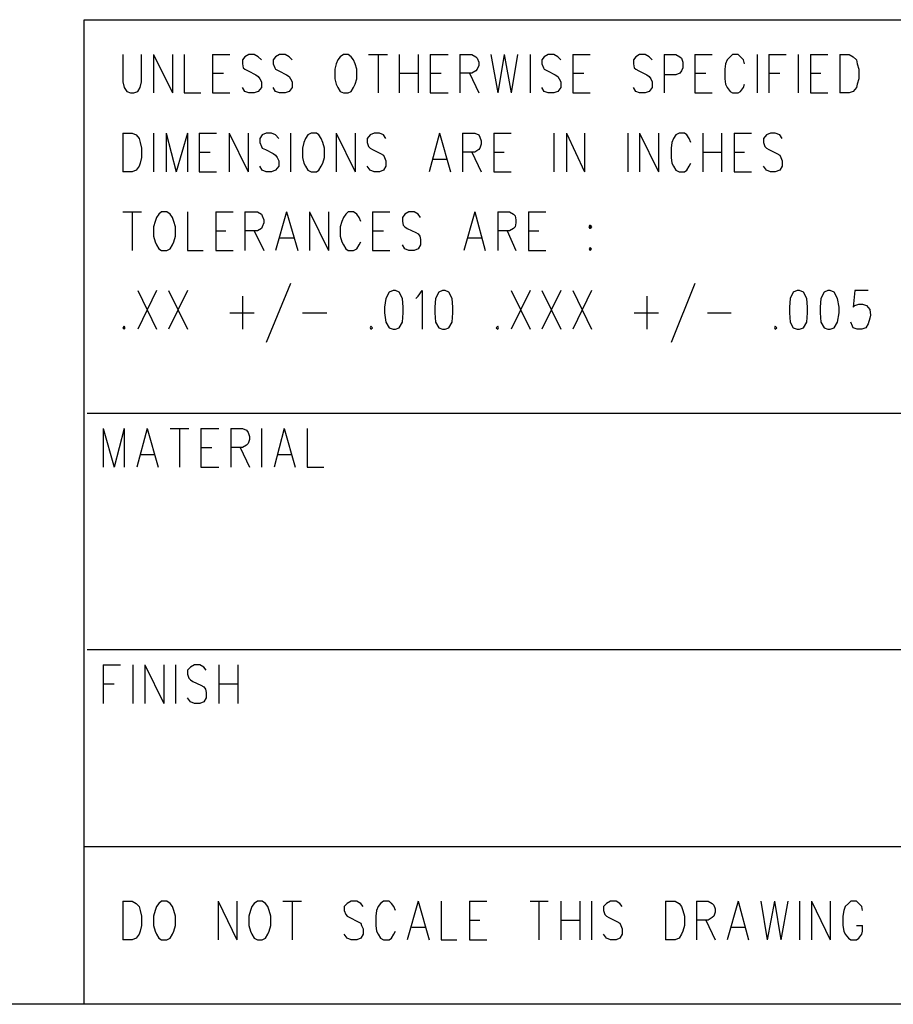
# Model space of a CAD drawing. Extents: x 12 to 27.9, y 10.8 to 21.2.
# Tile 1 of 8: x 23.1 to 24.3, y 10.8 to 12. Entities that reach past the tile are written whole.
import ezdxf

# ---------------------------------------------------------------- set-up
doc = ezdxf.new("R2010")
doc.units = 0
doc.layers.add('ASSYDWGBOT_pho', color=1, linetype='CONTINUOUS')

msp = doc.modelspace()

# ---------------------------------------------------------------- linework, layer by layer
at = {"layer": 'ASSYDWGBOT_pho'}
for points in [[(23.23, 10.799), (23.23, 12.049)], [(23.23, 12.049), (27.934, 12.049)], [(23.279, 12.005), (23.279, 11.97)], [(23.303, 11.97), (23.303, 12.005)], [(23.318, 12.005), (23.318, 11.956)], [(23.318, 12.005), (23.342, 11.956)], [(23.342, 12.005), (23.342, 11.956)], [(23.357, 12.005), (23.357, 11.956)], [(23.393, 12.005), (23.393, 11.956)], [(23.393, 12.005), (23.415, 12.005)], [(23.434, 12.002), (23.431, 11.998)], [(23.439, 12.005), (23.434, 12.002)], [(23.446, 12.005), (23.439, 12.005)], [(23.451, 12.002), (23.446, 12.005)], [(23.455, 11.998), (23.451, 12.002)], [(23.473, 12.002), (23.47, 11.998)], [(23.478, 12.005), (23.473, 12.002)], [(23.485, 12.005), (23.478, 12.005)], [(23.49, 12.002), (23.485, 12.005)], [(23.494, 11.998), (23.49, 12.002)], [(23.555, 12.002), (23.552, 11.998)], [(23.559, 12.005), (23.555, 12.002)], [(23.565, 12.005), (23.559, 12.005)], [(23.569, 12.002), (23.565, 12.005)], [(23.572, 11.998), (23.569, 12.002)], [(23.591, 12.005), (23.615, 12.005)], [(23.603, 12.005), (23.603, 11.956)], [(23.63, 12.005), (23.63, 11.956)], [(23.654, 12.005), (23.654, 11.956)], [(23.669, 12.005), (23.669, 11.956)], [(23.669, 12.005), (23.692, 12.005)], [(23.707, 12.005), (23.707, 11.956)], [(23.707, 12.005), (23.722, 12.005)], [(23.722, 12.005), (23.727, 12.002)], [(23.727, 12.002), (23.729, 12)], [(23.729, 12), (23.731, 11.995)], [(23.746, 12.005), (23.755, 11.956)], [(23.763, 12.005), (23.755, 11.956)], [(23.763, 12.005), (23.772, 11.956)], [(23.78, 12.005), (23.772, 11.956)], [(23.796, 12.005), (23.796, 11.956)], [(23.814, 12.002), (23.811, 11.998)], [(23.819, 12.005), (23.814, 12.002)], [(23.826, 12.005), (23.819, 12.005)], [(23.831, 12.002), (23.826, 12.005)], [(23.835, 11.998), (23.831, 12.002)], [(23.85, 12.005), (23.85, 11.956)], [(23.85, 12.005), (23.872, 12.005)], [(23.93, 12.002), (23.927, 11.998)], [(23.935, 12.005), (23.93, 12.002)], [(23.942, 12.005), (23.935, 12.005)], [(23.947, 12.002), (23.942, 12.005)], [(23.951, 11.998), (23.947, 12.002)], [(23.966, 12.005), (23.966, 11.956)], [(23.966, 12.005), (23.981, 12.005)], [(23.981, 12.005), (23.986, 12.002)], [(23.986, 12.002), (23.988, 12)], [(23.988, 12), (23.99, 11.995)], [(24.005, 12.005), (24.005, 11.956)], [(24.005, 12.005), (24.027, 12.005)], [(24.05, 12.002), (24.046, 11.998)], [(24.053, 12.005), (24.05, 12.002)], [(24.06, 12.005), (24.053, 12.005)], [(24.063, 12.002), (24.06, 12.005)], [(24.067, 11.998), (24.063, 12.002)], [(24.084, 12.005), (24.084, 11.956)], [(24.099, 12.005), (24.099, 11.956)], [(24.099, 12.005), (24.121, 12.005)], [(24.136, 12.005), (24.136, 11.956)], [(24.152, 12.005), (24.152, 11.956)], [(24.152, 12.005), (24.174, 12.005)], [(24.189, 12.005), (24.189, 11.956)], [(24.189, 12.005), (24.201, 12.005)], [(24.201, 12.005), (24.206, 12.002)], [(24.206, 12.002), (24.21, 11.998)], [(23.431, 11.998), (23.431, 11.993)], [(23.431, 11.993), (23.432, 11.988)], [(23.432, 11.988), (23.434, 11.986)], [(23.47, 11.998), (23.47, 11.993)], [(23.47, 11.993), (23.472, 11.988)], [(23.472, 11.988), (23.473, 11.986)], [(23.55, 11.993), (23.548, 11.986)], [(23.552, 11.998), (23.55, 11.993)], [(23.574, 11.993), (23.572, 11.998)], [(23.576, 11.986), (23.574, 11.993)], [(23.731, 11.991), (23.729, 11.986)], [(23.731, 11.995), (23.731, 11.991)], [(23.811, 11.998), (23.811, 11.993)], [(23.811, 11.993), (23.813, 11.988)], [(23.813, 11.988), (23.814, 11.986)], [(23.927, 11.998), (23.927, 11.993)], [(23.927, 11.993), (23.928, 11.988)], [(23.928, 11.988), (23.93, 11.986)], [(23.99, 11.988), (23.988, 11.984)], [(23.99, 11.995), (23.99, 11.988)], [(24.044, 11.993), (24.043, 11.986)], [(24.046, 11.998), (24.044, 11.993)], [(24.068, 11.993), (24.067, 11.998)], [(24.21, 11.998), (24.211, 11.993)], [(24.211, 11.993), (24.213, 11.986)], [(23.393, 11.981), (23.407, 11.981)], [(23.434, 11.986), (23.438, 11.984)], [(23.438, 11.984), (23.448, 11.979)], [(23.448, 11.979), (23.451, 11.977)], [(23.451, 11.977), (23.453, 11.974)], [(23.473, 11.986), (23.477, 11.984)], [(23.477, 11.984), (23.487, 11.979)], [(23.487, 11.979), (23.49, 11.977)], [(23.49, 11.977), (23.492, 11.974)], [(23.548, 11.986), (23.548, 11.974)], [(23.576, 11.974), (23.576, 11.986)], [(23.63, 11.981), (23.654, 11.981)], [(23.669, 11.981), (23.683, 11.981)], [(23.722, 11.981), (23.707, 11.981)], [(23.719, 11.981), (23.731, 11.956)], [(23.727, 11.984), (23.722, 11.981)], [(23.729, 11.986), (23.727, 11.984)], [(23.814, 11.986), (23.818, 11.984)], [(23.818, 11.984), (23.828, 11.979)], [(23.828, 11.979), (23.831, 11.977)], [(23.831, 11.977), (23.833, 11.974)], [(23.85, 11.981), (23.864, 11.981)], [(23.93, 11.986), (23.934, 11.984)], [(23.934, 11.984), (23.944, 11.979)], [(23.944, 11.979), (23.947, 11.977)], [(23.947, 11.977), (23.949, 11.974)], [(23.981, 11.979), (23.966, 11.979)], [(23.986, 11.981), (23.981, 11.979)], [(23.988, 11.984), (23.986, 11.981)], [(24.005, 11.981), (24.019, 11.981)], [(24.043, 11.986), (24.043, 11.974)], [(24.099, 11.981), (24.113, 11.981)], [(24.152, 11.981), (24.165, 11.981)], [(24.213, 11.986), (24.213, 11.974)], [(23.279, 11.97), (23.281, 11.963)], [(23.281, 11.963), (23.284, 11.958)], [(23.298, 11.958), (23.301, 11.963)], [(23.301, 11.963), (23.303, 11.97)], [(23.434, 11.958), (23.431, 11.963)], [(23.455, 11.963), (23.451, 11.958)], [(23.453, 11.974), (23.455, 11.97)], [(23.455, 11.97), (23.455, 11.963)], [(23.473, 11.958), (23.47, 11.963)], [(23.494, 11.963), (23.49, 11.958)], [(23.492, 11.974), (23.494, 11.97)], [(23.494, 11.97), (23.494, 11.963)], [(23.548, 11.974), (23.55, 11.967)], [(23.55, 11.967), (23.552, 11.963)], [(23.552, 11.963), (23.555, 11.958)], [(23.569, 11.958), (23.572, 11.963)], [(23.572, 11.963), (23.574, 11.967)], [(23.574, 11.967), (23.576, 11.974)], [(23.814, 11.958), (23.811, 11.963)], [(23.835, 11.963), (23.831, 11.958)], [(23.833, 11.974), (23.835, 11.97)], [(23.835, 11.97), (23.835, 11.963)], [(23.93, 11.958), (23.927, 11.963)], [(23.951, 11.963), (23.947, 11.958)], [(23.949, 11.974), (23.951, 11.97)], [(23.951, 11.97), (23.951, 11.963)], [(24.043, 11.974), (24.044, 11.967)], [(24.044, 11.967), (24.046, 11.963)], [(24.046, 11.963), (24.05, 11.958)], [(24.063, 11.958), (24.067, 11.963)], [(24.067, 11.963), (24.068, 11.967)], [(24.21, 11.963), (24.206, 11.958)], [(24.211, 11.967), (24.21, 11.963)], [(24.213, 11.974), (24.211, 11.967)], [(23.284, 11.958), (23.289, 11.956)], [(23.289, 11.956), (23.293, 11.956)], [(23.293, 11.956), (23.298, 11.958)], [(23.357, 11.956), (23.378, 11.956)], [(23.393, 11.956), (23.415, 11.956)], [(23.439, 11.956), (23.434, 11.958)], [(23.446, 11.956), (23.439, 11.956)], [(23.451, 11.958), (23.446, 11.956)], [(23.478, 11.956), (23.473, 11.958)], [(23.485, 11.956), (23.478, 11.956)], [(23.49, 11.958), (23.485, 11.956)], [(23.555, 11.958), (23.559, 11.956)], [(23.559, 11.956), (23.565, 11.956)], [(23.565, 11.956), (23.569, 11.958)], [(23.669, 11.956), (23.692, 11.956)], [(23.819, 11.956), (23.814, 11.958)], [(23.826, 11.956), (23.819, 11.956)], [(23.831, 11.958), (23.826, 11.956)], [(23.85, 11.956), (23.872, 11.956)], [(23.935, 11.956), (23.93, 11.958)], [(23.942, 11.956), (23.935, 11.956)], [(23.947, 11.958), (23.942, 11.956)], [(24.005, 11.956), (24.027, 11.956)], [(24.05, 11.958), (24.053, 11.956)], [(24.053, 11.956), (24.06, 11.956)], [(24.06, 11.956), (24.063, 11.958)], [(24.152, 11.956), (24.174, 11.956)], [(24.201, 11.956), (24.189, 11.956)], [(24.206, 11.958), (24.201, 11.956)], [(23.279, 11.905), (23.279, 11.856)], [(23.279, 11.905), (23.291, 11.905)], [(23.291, 11.905), (23.296, 11.903)], [(23.296, 11.903), (23.3, 11.898)], [(23.318, 11.905), (23.318, 11.856)], [(23.334, 11.905), (23.334, 11.856)], [(23.334, 11.905), (23.347, 11.856)], [(23.361, 11.905), (23.347, 11.856)], [(23.361, 11.905), (23.361, 11.856)], [(23.376, 11.905), (23.376, 11.856)], [(23.376, 11.905), (23.398, 11.905)], [(23.414, 11.905), (23.414, 11.856)], [(23.414, 11.905), (23.438, 11.856)], [(23.438, 11.905), (23.438, 11.856)], [(23.456, 11.903), (23.453, 11.898)], [(23.461, 11.905), (23.456, 11.903)], [(23.468, 11.905), (23.461, 11.905)], [(23.473, 11.903), (23.468, 11.905)], [(23.477, 11.898), (23.473, 11.903)], [(23.492, 11.905), (23.492, 11.856)], [(23.514, 11.903), (23.511, 11.898)], [(23.518, 11.905), (23.514, 11.903)], [(23.525, 11.905), (23.518, 11.905)], [(23.528, 11.903), (23.525, 11.905)], [(23.531, 11.898), (23.528, 11.903)], [(23.55, 11.905), (23.55, 11.856)], [(23.55, 11.905), (23.574, 11.856)], [(23.574, 11.905), (23.574, 11.856)], [(23.593, 11.903), (23.589, 11.898)], [(23.598, 11.905), (23.593, 11.903)], [(23.605, 11.905), (23.598, 11.905)], [(23.61, 11.903), (23.605, 11.905)], [(23.613, 11.898), (23.61, 11.903)], [(23.681, 11.905), (23.668, 11.856)], [(23.681, 11.905), (23.695, 11.856)], [(23.71, 11.905), (23.71, 11.856)], [(23.71, 11.905), (23.726, 11.905)], [(23.726, 11.905), (23.731, 11.903)], [(23.731, 11.903), (23.732, 11.9)], [(23.732, 11.9), (23.734, 11.895)], [(23.75, 11.905), (23.75, 11.856)], [(23.75, 11.905), (23.772, 11.905)], [(23.826, 11.905), (23.826, 11.856)], [(23.842, 11.905), (23.842, 11.856)], [(23.842, 11.905), (23.865, 11.856)], [(23.865, 11.905), (23.865, 11.856)], [(23.92, 11.905), (23.92, 11.856)], [(23.935, 11.905), (23.935, 11.856)], [(23.935, 11.905), (23.959, 11.856)], [(23.959, 11.905), (23.959, 11.856)], [(23.981, 11.903), (23.978, 11.898)], [(23.985, 11.905), (23.981, 11.903)], [(23.992, 11.905), (23.985, 11.905)], [(23.995, 11.903), (23.992, 11.905)], [(23.998, 11.898), (23.995, 11.903)], [(24.015, 11.905), (24.015, 11.856)], [(24.039, 11.905), (24.039, 11.856)], [(24.055, 11.905), (24.055, 11.856)], [(24.055, 11.905), (24.077, 11.905)], [(24.096, 11.903), (24.092, 11.898)], [(24.101, 11.905), (24.096, 11.903)], [(24.107, 11.905), (24.101, 11.905)], [(24.113, 11.903), (24.107, 11.905)], [(24.116, 11.898), (24.113, 11.903)], [(23.3, 11.898), (23.301, 11.893)], [(23.301, 11.893), (23.303, 11.886)], [(23.453, 11.898), (23.453, 11.893)], [(23.453, 11.893), (23.455, 11.888)], [(23.455, 11.888), (23.456, 11.886)], [(23.509, 11.893), (23.507, 11.886)], [(23.511, 11.898), (23.509, 11.893)], [(23.533, 11.893), (23.531, 11.898)], [(23.535, 11.886), (23.533, 11.893)], [(23.589, 11.898), (23.589, 11.893)], [(23.589, 11.893), (23.591, 11.888)], [(23.591, 11.888), (23.593, 11.886)], [(23.734, 11.891), (23.732, 11.886)], [(23.734, 11.895), (23.734, 11.891)], [(23.976, 11.893), (23.975, 11.886)], [(23.978, 11.898), (23.976, 11.893)], [(24, 11.893), (23.998, 11.898)], [(24.092, 11.898), (24.092, 11.893)], [(24.092, 11.893), (24.094, 11.888)], [(24.094, 11.888), (24.096, 11.886)], [(23.303, 11.886), (23.303, 11.874)], [(23.376, 11.881), (23.39, 11.881)], [(23.456, 11.886), (23.46, 11.884)], [(23.46, 11.884), (23.47, 11.879)], [(23.47, 11.879), (23.473, 11.877)], [(23.473, 11.877), (23.475, 11.874)], [(23.507, 11.886), (23.507, 11.874)], [(23.535, 11.874), (23.535, 11.886)], [(23.593, 11.886), (23.596, 11.884)], [(23.596, 11.884), (23.606, 11.879)], [(23.606, 11.879), (23.61, 11.877)], [(23.61, 11.877), (23.611, 11.874)], [(23.726, 11.881), (23.71, 11.881)], [(23.722, 11.881), (23.734, 11.856)], [(23.731, 11.884), (23.726, 11.881)], [(23.732, 11.886), (23.731, 11.884)], [(23.75, 11.881), (23.763, 11.881)], [(23.975, 11.886), (23.975, 11.874)], [(24.015, 11.881), (24.039, 11.881)], [(24.055, 11.881), (24.068, 11.881)], [(24.096, 11.886), (24.099, 11.884)], [(24.099, 11.884), (24.109, 11.879)], [(24.109, 11.879), (24.113, 11.877)], [(24.113, 11.877), (24.114, 11.874)], [(23.3, 11.863), (23.296, 11.858)], [(23.301, 11.867), (23.3, 11.863)], [(23.303, 11.874), (23.301, 11.867)], [(23.456, 11.858), (23.453, 11.863)], [(23.477, 11.863), (23.473, 11.858)], [(23.475, 11.874), (23.477, 11.87)], [(23.477, 11.87), (23.477, 11.863)], [(23.507, 11.874), (23.509, 11.867)], [(23.509, 11.867), (23.511, 11.863)], [(23.511, 11.863), (23.514, 11.858)], [(23.528, 11.858), (23.531, 11.863)], [(23.531, 11.863), (23.533, 11.867)], [(23.533, 11.867), (23.535, 11.874)], [(23.593, 11.858), (23.589, 11.863)], [(23.613, 11.863), (23.61, 11.858)], [(23.611, 11.874), (23.613, 11.87)], [(23.613, 11.87), (23.613, 11.863)], [(23.673, 11.872), (23.69, 11.872)], [(23.975, 11.874), (23.976, 11.867)], [(23.976, 11.867), (23.978, 11.863)], [(23.978, 11.863), (23.981, 11.858)], [(23.995, 11.858), (23.998, 11.863)], [(23.998, 11.863), (24, 11.867)], [(24.096, 11.858), (24.092, 11.863)], [(24.116, 11.863), (24.113, 11.858)], [(24.114, 11.874), (24.116, 11.87)], [(24.116, 11.87), (24.116, 11.863)], [(23.291, 11.856), (23.279, 11.856)], [(23.296, 11.858), (23.291, 11.856)], [(23.376, 11.856), (23.398, 11.856)], [(23.461, 11.856), (23.456, 11.858)], [(23.468, 11.856), (23.461, 11.856)], [(23.473, 11.858), (23.468, 11.856)], [(23.514, 11.858), (23.518, 11.856)], [(23.518, 11.856), (23.525, 11.856)], [(23.525, 11.856), (23.528, 11.858)], [(23.598, 11.856), (23.593, 11.858)], [(23.605, 11.856), (23.598, 11.856)], [(23.61, 11.858), (23.605, 11.856)], [(23.75, 11.856), (23.772, 11.856)], [(23.981, 11.858), (23.985, 11.856)], [(23.985, 11.856), (23.992, 11.856)], [(23.992, 11.856), (23.995, 11.858)], [(24.055, 11.856), (24.077, 11.856)], [(24.101, 11.856), (24.096, 11.858)], [(24.107, 11.856), (24.101, 11.856)], [(24.113, 11.858), (24.107, 11.856)], [(23.279, 11.805), (23.303, 11.805)], [(23.291, 11.805), (23.291, 11.756)], [(23.325, 11.802), (23.322, 11.798)], [(23.328, 11.805), (23.325, 11.802)], [(23.335, 11.805), (23.328, 11.805)], [(23.339, 11.802), (23.335, 11.805)], [(23.342, 11.798), (23.339, 11.802)], [(23.361, 11.805), (23.361, 11.756)], [(23.397, 11.805), (23.397, 11.756)], [(23.397, 11.805), (23.419, 11.805)], [(23.434, 11.805), (23.434, 11.756)], [(23.434, 11.805), (23.45, 11.805)], [(23.45, 11.805), (23.455, 11.802)], [(23.455, 11.802), (23.456, 11.8)], [(23.456, 11.8), (23.458, 11.795)], [(23.487, 11.805), (23.473, 11.756)], [(23.487, 11.805), (23.501, 11.756)], [(23.516, 11.805), (23.516, 11.756)], [(23.516, 11.805), (23.54, 11.756)], [(23.54, 11.805), (23.54, 11.756)], [(23.562, 11.802), (23.559, 11.798)], [(23.565, 11.805), (23.562, 11.802)], [(23.572, 11.805), (23.565, 11.805)], [(23.576, 11.802), (23.572, 11.805)], [(23.579, 11.798), (23.576, 11.802)], [(23.596, 11.805), (23.596, 11.756)], [(23.596, 11.805), (23.618, 11.805)], [(23.637, 11.802), (23.634, 11.798)], [(23.642, 11.805), (23.637, 11.802)], [(23.649, 11.805), (23.642, 11.805)], [(23.654, 11.802), (23.649, 11.805)], [(23.657, 11.798), (23.654, 11.802)], [(23.726, 11.805), (23.712, 11.756)], [(23.726, 11.805), (23.739, 11.756)], [(23.755, 11.805), (23.755, 11.756)], [(23.755, 11.805), (23.77, 11.805)], [(23.77, 11.805), (23.775, 11.802)], [(23.775, 11.802), (23.777, 11.8)], [(23.777, 11.8), (23.778, 11.795)], [(23.794, 11.805), (23.794, 11.756)], [(23.794, 11.805), (23.816, 11.805)], [(23.32, 11.793), (23.318, 11.786)], [(23.322, 11.798), (23.32, 11.793)], [(23.344, 11.793), (23.342, 11.798)], [(23.346, 11.786), (23.344, 11.793)], [(23.458, 11.791), (23.456, 11.786)], [(23.458, 11.795), (23.458, 11.791)], [(23.557, 11.793), (23.555, 11.786)], [(23.559, 11.798), (23.557, 11.793)], [(23.581, 11.793), (23.579, 11.798)], [(23.634, 11.798), (23.634, 11.793)], [(23.634, 11.793), (23.635, 11.788)], [(23.635, 11.788), (23.637, 11.786)], [(23.778, 11.791), (23.777, 11.786)], [(23.778, 11.795), (23.778, 11.791)], [(23.318, 11.786), (23.318, 11.774)], [(23.346, 11.774), (23.346, 11.786)], [(23.397, 11.781), (23.41, 11.781)], [(23.45, 11.781), (23.434, 11.781)], [(23.446, 11.781), (23.458, 11.756)], [(23.455, 11.784), (23.45, 11.781)], [(23.456, 11.786), (23.455, 11.784)], [(23.555, 11.786), (23.555, 11.774)], [(23.596, 11.781), (23.61, 11.781)], [(23.637, 11.786), (23.64, 11.784)], [(23.64, 11.784), (23.651, 11.779)], [(23.651, 11.779), (23.654, 11.777)], [(23.654, 11.777), (23.656, 11.774)], [(23.77, 11.781), (23.755, 11.781)], [(23.767, 11.781), (23.778, 11.756)], [(23.775, 11.784), (23.77, 11.781)], [(23.777, 11.786), (23.775, 11.784)], [(23.794, 11.781), (23.807, 11.781)], [(23.318, 11.774), (23.32, 11.767)], [(23.32, 11.767), (23.322, 11.763)], [(23.322, 11.763), (23.325, 11.758)], [(23.339, 11.758), (23.342, 11.763)], [(23.342, 11.763), (23.344, 11.767)], [(23.344, 11.767), (23.346, 11.774)], [(23.478, 11.772), (23.496, 11.772)], [(23.555, 11.774), (23.557, 11.767)], [(23.557, 11.767), (23.559, 11.763)], [(23.559, 11.763), (23.562, 11.758)], [(23.576, 11.758), (23.579, 11.763)], [(23.579, 11.763), (23.581, 11.767)], [(23.637, 11.758), (23.634, 11.763)], [(23.657, 11.763), (23.654, 11.758)], [(23.656, 11.774), (23.657, 11.77)], [(23.657, 11.77), (23.657, 11.763)], [(23.717, 11.772), (23.734, 11.772)], [(23.325, 11.758), (23.328, 11.756)], [(23.328, 11.756), (23.335, 11.756)], [(23.335, 11.756), (23.339, 11.758)], [(23.361, 11.756), (23.381, 11.756)], [(23.397, 11.756), (23.419, 11.756)], [(23.562, 11.758), (23.565, 11.756)], [(23.565, 11.756), (23.572, 11.756)], [(23.572, 11.756), (23.576, 11.758)], [(23.596, 11.756), (23.618, 11.756)], [(23.642, 11.756), (23.637, 11.758)], [(23.649, 11.756), (23.642, 11.756)], [(23.654, 11.758), (23.649, 11.756)], [(23.794, 11.756), (23.816, 11.756)], [(23.872, 11.76), (23.871, 11.758)], [(23.871, 11.758), (23.872, 11.756)], [(23.874, 11.758), (23.872, 11.76)], [(23.872, 11.756), (23.874, 11.758)], [(23.492, 11.714), (23.461, 11.639)], [(24.005, 11.714), (23.975, 11.639)], [(23.298, 11.705), (23.322, 11.656)], [(23.322, 11.705), (23.298, 11.656)], [(23.337, 11.705), (23.361, 11.656)], [(23.361, 11.705), (23.337, 11.656)], [(23.617, 11.703), (23.613, 11.695)], [(23.622, 11.705), (23.617, 11.703)], [(23.625, 11.705), (23.622, 11.705)], [(23.63, 11.703), (23.625, 11.705)], [(23.634, 11.695), (23.63, 11.703)], [(23.654, 11.698), (23.659, 11.705)], [(23.659, 11.705), (23.659, 11.656)], [(23.68, 11.703), (23.676, 11.695)], [(23.685, 11.705), (23.68, 11.703)], [(23.688, 11.705), (23.685, 11.705)], [(23.693, 11.703), (23.688, 11.705)], [(23.697, 11.695), (23.693, 11.703)], [(23.772, 11.705), (23.796, 11.656)], [(23.796, 11.705), (23.772, 11.656)], [(23.811, 11.705), (23.835, 11.656)], [(23.835, 11.705), (23.811, 11.656)], [(23.85, 11.705), (23.874, 11.656)], [(23.874, 11.705), (23.85, 11.656)], [(24.13, 11.703), (24.126, 11.695)], [(24.135, 11.705), (24.13, 11.703)], [(24.138, 11.705), (24.135, 11.705)], [(24.143, 11.703), (24.138, 11.705)], [(24.147, 11.695), (24.143, 11.703)], [(24.169, 11.703), (24.165, 11.695)], [(24.174, 11.705), (24.169, 11.703)], [(24.177, 11.705), (24.174, 11.705)], [(24.182, 11.703), (24.177, 11.705)], [(24.186, 11.695), (24.182, 11.703)], [(24.208, 11.705), (24.206, 11.684)], [(24.225, 11.705), (24.208, 11.705)], [(23.431, 11.698), (23.431, 11.656)], [(23.613, 11.695), (23.611, 11.684)], [(23.635, 11.684), (23.634, 11.695)], [(23.651, 11.695), (23.654, 11.698)], [(23.676, 11.695), (23.675, 11.684)], [(23.698, 11.684), (23.697, 11.695)], [(23.944, 11.698), (23.944, 11.656)], [(24.126, 11.695), (24.125, 11.684)], [(24.148, 11.684), (24.147, 11.695)], [(24.165, 11.695), (24.164, 11.684)], [(24.188, 11.684), (24.186, 11.695)], [(24.208, 11.686), (24.213, 11.688)], [(24.213, 11.688), (24.218, 11.688)], [(24.218, 11.688), (24.223, 11.686)], [(23.415, 11.677), (23.446, 11.677)], [(23.507, 11.677), (23.538, 11.677)], [(23.611, 11.684), (23.611, 11.677)], [(23.611, 11.677), (23.613, 11.665)], [(23.634, 11.665), (23.635, 11.677)], [(23.635, 11.677), (23.635, 11.684)], [(23.675, 11.684), (23.675, 11.677)], [(23.675, 11.677), (23.676, 11.665)], [(23.697, 11.665), (23.698, 11.677)], [(23.698, 11.677), (23.698, 11.684)], [(23.928, 11.677), (23.959, 11.677)], [(24.021, 11.677), (24.051, 11.677)], [(24.125, 11.684), (24.125, 11.677)], [(24.125, 11.677), (24.126, 11.665)], [(24.147, 11.665), (24.148, 11.677)], [(24.148, 11.677), (24.148, 11.684)], [(24.164, 11.684), (24.164, 11.677)], [(24.164, 11.677), (24.165, 11.665)], [(24.186, 11.665), (24.188, 11.677)], [(24.188, 11.677), (24.188, 11.684)], [(24.206, 11.684), (24.208, 11.686)], [(24.223, 11.686), (24.227, 11.681)], [(24.227, 11.681), (24.228, 11.674)], [(23.613, 11.665), (23.617, 11.658)], [(23.63, 11.658), (23.634, 11.665)], [(23.676, 11.665), (23.68, 11.658)], [(23.693, 11.658), (23.697, 11.665)], [(24.126, 11.665), (24.13, 11.658)], [(24.143, 11.658), (24.147, 11.665)], [(24.165, 11.665), (24.169, 11.658)], [(24.182, 11.658), (24.186, 11.665)], [(24.205, 11.66), (24.203, 11.665)], [(24.225, 11.663), (24.222, 11.658)], [(24.227, 11.67), (24.225, 11.663)], [(24.228, 11.674), (24.227, 11.67)], [(23.281, 11.66), (23.279, 11.658)], [(23.279, 11.658), (23.281, 11.656)], [(23.282, 11.658), (23.281, 11.66)], [(23.281, 11.656), (23.282, 11.658)], [(23.594, 11.66), (23.593, 11.658)], [(23.593, 11.658), (23.594, 11.656)], [(23.596, 11.658), (23.594, 11.66)], [(23.594, 11.656), (23.596, 11.658)], [(23.617, 11.658), (23.622, 11.656)], [(23.622, 11.656), (23.625, 11.656)], [(23.625, 11.656), (23.63, 11.658)], [(23.68, 11.658), (23.685, 11.656)], [(23.685, 11.656), (23.688, 11.656)], [(23.688, 11.656), (23.693, 11.658)], [(23.755, 11.66), (23.753, 11.658)], [(23.753, 11.658), (23.755, 11.656)], [(23.756, 11.658), (23.755, 11.66)], [(23.755, 11.656), (23.756, 11.658)], [(24.107, 11.66), (24.106, 11.658)], [(24.106, 11.658), (24.107, 11.656)], [(24.109, 11.658), (24.107, 11.66)], [(24.107, 11.656), (24.109, 11.658)], [(24.13, 11.658), (24.135, 11.656)], [(24.135, 11.656), (24.138, 11.656)], [(24.138, 11.656), (24.143, 11.658)], [(24.169, 11.658), (24.174, 11.656)], [(24.174, 11.656), (24.177, 11.656)], [(24.177, 11.656), (24.182, 11.658)], [(24.206, 11.658), (24.205, 11.66)], [(24.211, 11.656), (24.206, 11.658)], [(24.217, 11.656), (24.211, 11.656)], [(24.222, 11.658), (24.217, 11.656)], [(24.284, 11.549), (23.234, 11.549)], [(23.254, 11.53), (23.254, 11.481)], [(23.254, 11.53), (23.268, 11.481)], [(23.281, 11.53), (23.268, 11.481)], [(23.281, 11.53), (23.281, 11.481)], [(23.31, 11.53), (23.297, 11.481)], [(23.31, 11.53), (23.324, 11.481)], [(23.339, 11.53), (23.363, 11.53)], [(23.351, 11.53), (23.351, 11.481)], [(23.378, 11.53), (23.378, 11.481)], [(23.378, 11.53), (23.401, 11.53)], [(23.416, 11.53), (23.416, 11.481)], [(23.416, 11.53), (23.431, 11.53)], [(23.431, 11.53), (23.436, 11.528)], [(23.436, 11.528), (23.438, 11.525)], [(23.438, 11.525), (23.44, 11.52)], [(23.455, 11.53), (23.455, 11.481)], [(23.484, 11.53), (23.471, 11.481)], [(23.484, 11.53), (23.498, 11.481)], [(23.513, 11.53), (23.513, 11.481)], [(23.44, 11.516), (23.438, 11.511)], [(23.44, 11.52), (23.44, 11.516)], [(23.378, 11.506), (23.392, 11.506)], [(23.431, 11.506), (23.416, 11.506)], [(23.428, 11.506), (23.44, 11.481)], [(23.436, 11.509), (23.431, 11.506)], [(23.438, 11.511), (23.436, 11.509)], [(23.302, 11.497), (23.319, 11.497)], [(23.476, 11.497), (23.493, 11.497)], [(23.378, 11.481), (23.401, 11.481)], [(23.513, 11.481), (23.534, 11.481)], [(24.284, 11.249), (23.234, 11.249)], [(23.254, 11.23), (23.254, 11.181)], [(23.254, 11.23), (23.276, 11.23)], [(23.292, 11.23), (23.292, 11.181)], [(23.307, 11.23), (23.307, 11.181)], [(23.307, 11.23), (23.331, 11.181)], [(23.331, 11.23), (23.331, 11.181)], [(23.346, 11.23), (23.346, 11.181)], [(23.365, 11.227), (23.361, 11.223)], [(23.37, 11.23), (23.365, 11.227)], [(23.377, 11.23), (23.37, 11.23)], [(23.382, 11.227), (23.377, 11.23)], [(23.385, 11.223), (23.382, 11.227)], [(23.401, 11.23), (23.401, 11.181)], [(23.425, 11.23), (23.425, 11.181)], [(23.361, 11.223), (23.361, 11.218)], [(23.361, 11.218), (23.363, 11.213)], [(23.363, 11.213), (23.365, 11.211)], [(23.254, 11.206), (23.268, 11.206)], [(23.365, 11.211), (23.368, 11.209)], [(23.368, 11.209), (23.378, 11.204)], [(23.378, 11.204), (23.382, 11.202)], [(23.382, 11.202), (23.384, 11.199)], [(23.401, 11.206), (23.425, 11.206)], [(23.365, 11.183), (23.361, 11.188)], [(23.385, 11.188), (23.382, 11.183)], [(23.384, 11.199), (23.385, 11.195)], [(23.385, 11.195), (23.385, 11.188)], [(23.37, 11.181), (23.365, 11.183)], [(23.377, 11.181), (23.37, 11.181)], [(23.382, 11.183), (23.377, 11.181)], [(24.284, 10.999), (23.23, 10.999)], [(23.279, 10.93), (23.279, 10.881)], [(23.279, 10.93), (23.291, 10.93)], [(23.291, 10.93), (23.296, 10.927)], [(23.296, 10.927), (23.3, 10.923)], [(23.325, 10.927), (23.322, 10.923)], [(23.328, 10.93), (23.325, 10.927)], [(23.335, 10.93), (23.328, 10.93)], [(23.339, 10.927), (23.335, 10.93)], [(23.342, 10.923), (23.339, 10.927)], [(23.4, 10.93), (23.4, 10.881)], [(23.4, 10.93), (23.424, 10.881)], [(23.424, 10.93), (23.424, 10.881)], [(23.446, 10.927), (23.443, 10.923)], [(23.45, 10.93), (23.446, 10.927)], [(23.456, 10.93), (23.45, 10.93)], [(23.46, 10.927), (23.456, 10.93)], [(23.463, 10.923), (23.46, 10.927)], [(23.482, 10.93), (23.506, 10.93)], [(23.494, 10.93), (23.494, 10.881)], [(23.564, 10.927), (23.56, 10.923)], [(23.569, 10.93), (23.564, 10.927)], [(23.576, 10.93), (23.569, 10.93)], [(23.581, 10.927), (23.576, 10.93)], [(23.584, 10.923), (23.581, 10.927)], [(23.606, 10.927), (23.603, 10.923)], [(23.61, 10.93), (23.606, 10.927)], [(23.617, 10.93), (23.61, 10.93)], [(23.62, 10.927), (23.617, 10.93)], [(23.623, 10.923), (23.62, 10.927)], [(23.654, 10.93), (23.64, 10.881)], [(23.654, 10.93), (23.668, 10.881)], [(23.683, 10.93), (23.683, 10.881)], [(23.719, 10.93), (23.719, 10.881)], [(23.719, 10.93), (23.741, 10.93)], [(23.796, 10.93), (23.819, 10.93)], [(23.807, 10.93), (23.807, 10.881)], [(23.835, 10.93), (23.835, 10.881)], [(23.859, 10.93), (23.859, 10.881)], [(23.874, 10.93), (23.874, 10.881)], [(23.893, 10.927), (23.889, 10.923)], [(23.898, 10.93), (23.893, 10.927)], [(23.905, 10.93), (23.898, 10.93)], [(23.91, 10.927), (23.905, 10.93)], [(23.913, 10.923), (23.91, 10.927)], [(23.968, 10.93), (23.968, 10.881)], [(23.968, 10.93), (23.98, 10.93)], [(23.98, 10.93), (23.985, 10.927)], [(23.985, 10.927), (23.988, 10.923)], [(24.007, 10.93), (24.007, 10.881)], [(24.007, 10.93), (24.022, 10.93)], [(24.022, 10.93), (24.027, 10.927)], [(24.027, 10.927), (24.029, 10.925)], [(24.029, 10.925), (24.031, 10.92)], [(24.06, 10.93), (24.046, 10.881)], [(24.06, 10.93), (24.073, 10.881)], [(24.089, 10.93), (24.097, 10.881)], [(24.106, 10.93), (24.097, 10.881)], [(24.106, 10.93), (24.114, 10.881)], [(24.123, 10.93), (24.114, 10.881)], [(24.138, 10.93), (24.138, 10.881)], [(24.153, 10.93), (24.153, 10.881)], [(24.153, 10.93), (24.177, 10.881)], [(24.177, 10.93), (24.177, 10.881)], [(24.2, 10.927), (24.196, 10.923)], [(24.203, 10.93), (24.2, 10.927)], [(24.21, 10.93), (24.203, 10.93)], [(24.213, 10.927), (24.21, 10.93)], [(24.217, 10.923), (24.213, 10.927)], [(23.3, 10.923), (23.301, 10.918)], [(23.301, 10.918), (23.303, 10.911)], [(23.32, 10.918), (23.318, 10.911)], [(23.322, 10.923), (23.32, 10.918)], [(23.344, 10.918), (23.342, 10.923)], [(23.346, 10.911), (23.344, 10.918)], [(23.441, 10.918), (23.439, 10.911)], [(23.443, 10.923), (23.441, 10.918)], [(23.465, 10.918), (23.463, 10.923)], [(23.467, 10.911), (23.465, 10.918)], [(23.56, 10.923), (23.56, 10.918)], [(23.56, 10.918), (23.562, 10.913)], [(23.562, 10.913), (23.564, 10.911)], [(23.601, 10.918), (23.6, 10.911)], [(23.603, 10.923), (23.601, 10.918)], [(23.625, 10.918), (23.623, 10.923)], [(23.889, 10.923), (23.889, 10.918)], [(23.889, 10.918), (23.891, 10.913)], [(23.891, 10.913), (23.893, 10.911)], [(23.988, 10.923), (23.99, 10.918)], [(23.99, 10.918), (23.992, 10.911)], [(24.031, 10.916), (24.029, 10.911)], [(24.031, 10.92), (24.031, 10.916)], [(24.194, 10.918), (24.193, 10.911)], [(24.196, 10.923), (24.194, 10.918)], [(24.218, 10.918), (24.217, 10.923)], [(23.303, 10.911), (23.303, 10.899)], [(23.318, 10.911), (23.318, 10.899)], [(23.346, 10.899), (23.346, 10.911)], [(23.439, 10.911), (23.439, 10.899)], [(23.467, 10.899), (23.467, 10.911)], [(23.564, 10.911), (23.567, 10.909)], [(23.567, 10.909), (23.577, 10.904)], [(23.577, 10.904), (23.581, 10.902)], [(23.581, 10.902), (23.582, 10.899)], [(23.6, 10.911), (23.6, 10.899)], [(23.719, 10.906), (23.732, 10.906)], [(23.835, 10.906), (23.859, 10.906)], [(23.893, 10.911), (23.896, 10.909)], [(23.896, 10.909), (23.906, 10.904)], [(23.906, 10.904), (23.91, 10.902)], [(23.91, 10.902), (23.911, 10.899)], [(23.992, 10.911), (23.992, 10.899)], [(24.022, 10.906), (24.007, 10.906)], [(24.019, 10.906), (24.031, 10.881)], [(24.027, 10.909), (24.022, 10.906)], [(24.029, 10.911), (24.027, 10.909)], [(24.193, 10.911), (24.193, 10.899)], [(23.3, 10.888), (23.296, 10.883)], [(23.301, 10.892), (23.3, 10.888)], [(23.303, 10.899), (23.301, 10.892)], [(23.318, 10.899), (23.32, 10.892)], [(23.32, 10.892), (23.322, 10.888)], [(23.322, 10.888), (23.325, 10.883)], [(23.339, 10.883), (23.342, 10.888)], [(23.342, 10.888), (23.344, 10.892)], [(23.344, 10.892), (23.346, 10.899)], [(23.439, 10.899), (23.441, 10.892)], [(23.441, 10.892), (23.443, 10.888)], [(23.443, 10.888), (23.446, 10.883)], [(23.46, 10.883), (23.463, 10.888)], [(23.463, 10.888), (23.465, 10.892)], [(23.465, 10.892), (23.467, 10.899)], [(23.564, 10.883), (23.56, 10.888)], [(23.584, 10.888), (23.581, 10.883)], [(23.582, 10.899), (23.584, 10.895)], [(23.584, 10.895), (23.584, 10.888)], [(23.6, 10.899), (23.601, 10.892)], [(23.601, 10.892), (23.603, 10.888)], [(23.603, 10.888), (23.606, 10.883)], [(23.62, 10.883), (23.623, 10.888)], [(23.623, 10.888), (23.625, 10.892)], [(23.646, 10.897), (23.663, 10.897)], [(23.893, 10.883), (23.889, 10.888)], [(23.913, 10.888), (23.91, 10.883)], [(23.911, 10.899), (23.913, 10.895)], [(23.913, 10.895), (23.913, 10.888)], [(23.988, 10.888), (23.985, 10.883)], [(23.99, 10.892), (23.988, 10.888)], [(23.992, 10.899), (23.99, 10.892)], [(24.051, 10.897), (24.068, 10.897)], [(24.193, 10.899), (24.194, 10.892)], [(24.194, 10.892), (24.196, 10.888)], [(24.196, 10.888), (24.2, 10.883)], [(24.21, 10.899), (24.218, 10.899)], [(24.213, 10.883), (24.217, 10.888)], [(24.217, 10.888), (24.218, 10.892)], [(24.218, 10.892), (24.218, 10.899)], [(23.291, 10.881), (23.279, 10.881)], [(23.296, 10.883), (23.291, 10.881)], [(23.325, 10.883), (23.328, 10.881)], [(23.328, 10.881), (23.335, 10.881)], [(23.335, 10.881), (23.339, 10.883)], [(23.446, 10.883), (23.45, 10.881)], [(23.45, 10.881), (23.456, 10.881)], [(23.456, 10.881), (23.46, 10.883)], [(23.569, 10.881), (23.564, 10.883)], [(23.576, 10.881), (23.569, 10.881)], [(23.581, 10.883), (23.576, 10.881)], [(23.606, 10.883), (23.61, 10.881)], [(23.61, 10.881), (23.617, 10.881)], [(23.617, 10.881), (23.62, 10.883)], [(23.683, 10.881), (23.703, 10.881)], [(23.719, 10.881), (23.741, 10.881)], [(23.898, 10.881), (23.893, 10.883)], [(23.905, 10.881), (23.898, 10.881)], [(23.91, 10.883), (23.905, 10.881)], [(23.98, 10.881), (23.968, 10.881)], [(23.985, 10.883), (23.98, 10.881)], [(24.2, 10.883), (24.203, 10.881)], [(24.203, 10.881), (24.21, 10.881)], [(24.21, 10.881), (24.213, 10.883)], [(27.934, 10.799), (12.046, 10.799)], [(27.93, 10.799), (23.23, 10.799)]]:
    msp.add_lwpolyline(points, dxfattribs=at)
for points in [[(23.872, 11.788), (23.871, 11.786)], [(23.874, 11.786), (23.872, 11.788)], [(23.871, 11.786), (23.872, 11.784)], [(23.872, 11.784), (23.874, 11.786)]]:
    msp.add_lwpolyline(points, close=True, dxfattribs=at)

doc.saveas('drawing.dxf')
